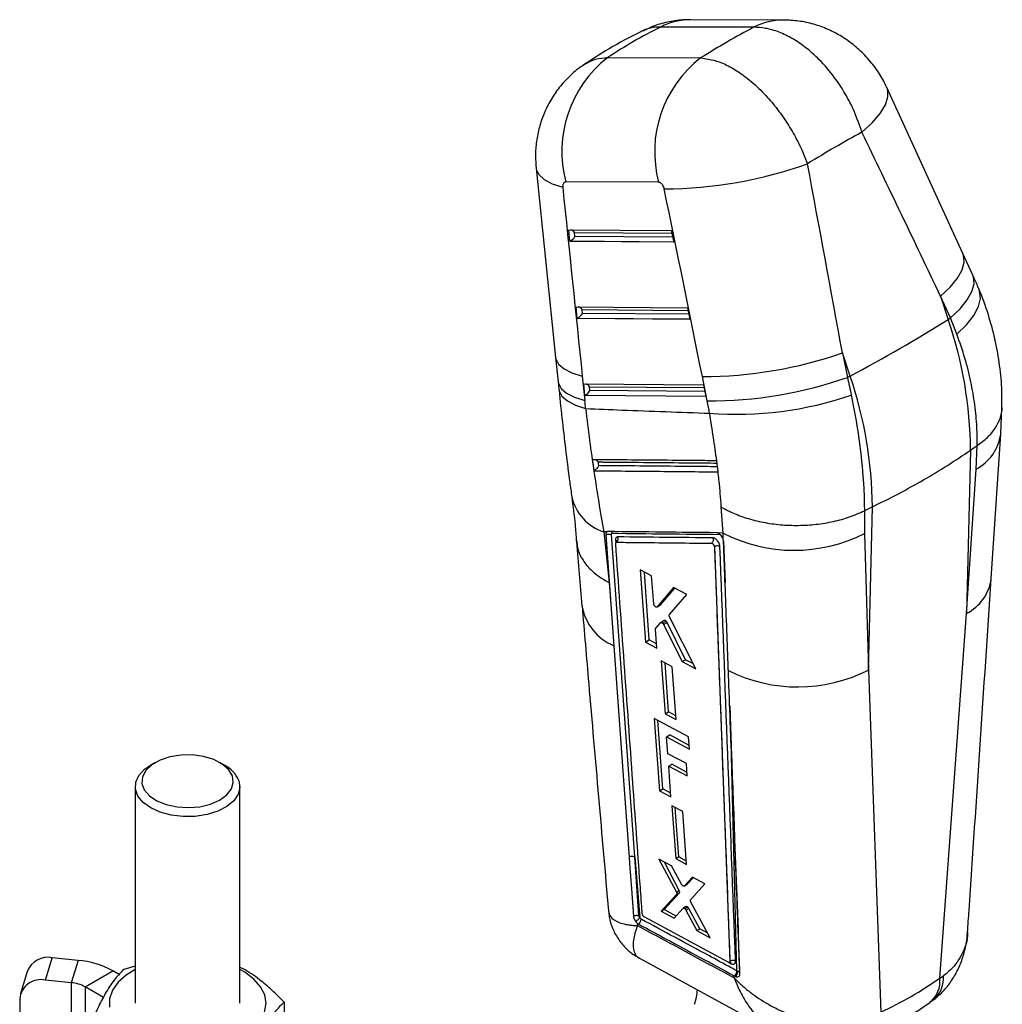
# Model space of a CAD drawing. Extents: x 53 to 379, y 16 to 291.
# Tile 17 of 17: x 282 to 357, y 216 to 291. Entities that reach past the tile are written whole.
import ezdxf

# ---------------------------------------------------------------- set-up
doc = ezdxf.new("R2010")
doc.units = 0
doc.layers.get('0').update_dxf_attribs({"linetype": 'CONTINUOUS'})

msp = doc.modelspace()

# ---------------------------------------------------------------- linework, layer by layer
at = {"color": 7, "linetype": 'CONTINUOUS'}
for p, q in [((340.168147, 291.062925), (333.06691, 291.087078)), ((337.858056, 290.503298), (330.756819, 290.527451)), ((326.706644, 288.189334), (333.807881, 288.165181)), ((353.868717, 273.192218), (348.050806, 285.889637)), ((321.226313, 279.723822), (322.718425, 265.251068)), ((330.592817, 278.648391), (323.49158, 278.672544)), ((323.721651, 275.02169), (331.561232, 274.963017)), ((323.807582, 274.134523), (323.721651, 275.02169)), ((331.561232, 274.963017), (331.747029, 274.075102)), ((331.747029, 274.075102), (323.807582, 274.134523)), ((324.199758, 274.511808), (324.170644, 274.812388)), ((354.624732, 271.535023), (353.868636, 273.192397)), ((352.159126, 269.929124), (352.741007, 268.162001)), ((352.915222, 268.271749), (352.159126, 269.929124)), ((324.29289, 269.124098), (332.796344, 269.060457)), ((324.37882, 268.236931), (324.29289, 269.124098)), ((324.770997, 268.614217), (324.741883, 268.914796)), ((332.796344, 269.060457), (332.982141, 268.172542)), ((332.982141, 268.172542), (324.37882, 268.236931)), ((352.741007, 268.162001), (352.915222, 268.271749)), ((353.403805, 267.030618), (352.915222, 268.271749)), ((322.718468, 265.250652), (322.913669, 263.389996)), ((345.234666, 263.828682), (344.652785, 265.595805)), ((344.652785, 265.595805), (345.030484, 263.719987)), ((324.756588, 263.829655), (324.951789, 261.969)), ((334.315717, 261.922609), (333.938018, 263.798427)), ((345.234666, 263.828682), (345.030484, 263.719987)), ((324.864128, 263.226506), (334.031457, 263.157896)), ((324.950059, 262.339339), (324.864128, 263.226506)), ((325.342235, 262.716625), (325.313121, 263.017205)), ((334.031457, 263.157896), (334.217253, 262.269982)), ((334.217253, 262.269982), (324.950059, 262.339339)), ((356.761152, 259.389641), (356.848784, 261.404408)), ((356.023961, 248.333439), (356.749829, 259.380407)), ((354.443384, 258.157288), (354.954653, 258.510081)), ((354.866407, 256.718102), (354.95596, 258.510972)), ((354.95596, 258.510972), (354.954653, 258.510081)), ((354.443384, 258.157288), (354.142233, 245.674243)), ((335.041439, 257.35066), (335.038703, 257.350683)), ((335.147709, 256.497697), (335.041439, 257.35066)), ((325.644981, 256.583393), (325.653775, 256.588325)), ((325.644982, 256.583393), (335.143207, 256.497735)), ((335.143207, 256.497735), (335.147709, 256.497697)), ((354.142233, 245.674243), (354.866407, 256.718102)), ((335.519078, 251.823155), (335.387455, 253.816263)), ((346.937043, 253.823969), (346.32775, 253.529876)), ((346.635892, 241.340924), (346.937043, 253.823969)), ((346.32775, 253.529876), (346.326192, 253.529112)), ((346.326192, 253.529112), (346.339835, 251.795816)), ((326.651994, 251.913405), (326.403463, 251.915972)), ((326.403463, 251.915972), (326.803364, 248.039484)), ((326.557744, 251.679194), (326.56218, 251.681755)), ((326.557744, 251.679194), (326.942506, 246.35235)), ((326.562233, 251.68248), (326.562176, 251.681757)), ((326.56218, 251.681755), (327.93897, 232.569717)), ((326.562194, 251.683069), (326.562233, 251.68248)), ((328.765989, 227.047869), (326.987198, 251.704317)), ((335.118422, 251.827169), (335.013252, 251.849449)), ((335.519078, 251.823155), (335.118422, 251.827169)), ((335.531173, 251.345802), (335.519078, 251.823155)), ((346.339835, 251.795816), (346.635892, 241.340924)), ((324.313921, 251.15879), (324.7342, 246.263545)), ((335.531173, 251.345802), (335.520978, 251.375354)), ((335.560266, 251.191164), (335.531173, 251.345802)), ((334.857109, 250.775746), (334.861522, 250.778294)), ((334.857109, 250.775746), (336.047217, 219.069431)), ((334.861522, 250.778294), (334.861624, 250.777992)), ((330.059762, 248.550504), (329.175318, 249.015964)), ((329.175318, 249.015964), (329.58551, 243.478186)), ((329.874523, 243.645029), (329.508242, 248.840755)), ((330.216742, 246.417109), (330.059762, 248.550504)), ((326.803364, 248.039484), (326.942506, 246.35235)), ((331.736848, 247.666904), (330.489773, 246.182371)), ((330.773143, 246.345957), (331.833198, 247.616083)), ((331.423119, 245.592273), (332.7491, 247.132974)), ((332.7491, 247.132974), (331.736848, 247.666904)), ((326.942506, 246.35235), (327.16967, 243.207189)), ((330.472788, 246.168128), (330.756468, 246.331893)), ((330.489773, 246.182371), (330.773143, 246.345957)), ((330.756456, 246.331912), (330.773143, 246.345957)), ((330.489773, 246.182371), (330.471347, 246.170538)), ((352.098306, 217.780883), (354.142233, 245.674243)), ((330.38057, 244.55554), (330.733896, 244.953929)), ((331.026244, 245.125758), (330.748558, 244.965453)), ((330.891991, 244.927302), (331.167847, 245.08655)), ((330.976054, 244.818989), (332.39624, 241.98829)), ((330.976055, 244.818988), (331.250644, 244.977507)), ((332.649675, 242.134595), (331.250644, 244.977507)), ((333.442508, 241.432918), (331.433438, 245.409415)), ((330.467258, 243.011136), (330.359635, 244.474563)), ((329.58551, 243.478186), (329.874523, 243.645029)), ((329.58551, 243.478186), (330.467258, 243.011136)), ((330.443411, 243.335402), (329.874523, 243.645029)), ((327.16967, 243.207189), (327.93897, 232.569717)), ((331.63705, 241.594478), (330.792818, 242.042478)), ((330.792818, 242.042478), (331.089322, 238.000426)), ((331.350089, 238.150963), (331.086747, 241.886501)), ((332.39624, 241.98829), (332.649675, 242.134595)), ((332.39624, 241.98829), (333.442508, 241.432918)), ((333.254239, 241.805555), (332.649675, 242.134595)), ((331.931688, 237.551323), (331.63705, 241.594478)), ((346.635892, 241.340924), (347.588273, 215.177296)), ((331.089322, 238.000426), (331.350089, 238.150963)), ((331.089322, 238.000426), (331.931688, 237.551323)), ((331.910206, 237.846108), (331.350089, 238.150963)), ((332.887058, 236.243866), (330.253865, 237.648586)), ((330.253865, 237.648586), (330.661756, 232.1133)), ((330.911165, 232.257281), (330.542768, 237.494466)), ((331.201711, 236.236708), (331.457808, 236.38455)), ((331.296245, 234.944772), (331.201711, 236.236708)), ((331.201711, 236.236708), (332.95517, 235.30002)), ((332.934901, 235.5809), (331.457808, 236.38455)), ((332.95517, 235.30002), (332.887058, 236.243866)), ((292.101189, 234.267502), (291.747578, 234.063301)), ((297.405351, 234.063301), (297.05174, 234.267502)), ((332.719478, 234.183415), (331.296245, 234.944772)), ((336.582809, 218.333783), (336.171833, 234.766445)), ((331.365261, 234.001448), (331.615288, 234.145786)), ((331.53777, 231.643121), (331.365261, 234.001448)), ((331.365261, 234.001448), (332.787739, 233.239655)), ((332.767544, 233.518872), (331.615288, 234.145786)), ((332.787739, 233.239655), (332.719478, 234.183415)), ((290.576465, 232.43075), (290.576465, 215.854971)), ((298.576465, 215.854971), (298.576465, 232.43075)), ((327.93897, 232.569717), (328.34047, 227.028621)), ((330.661756, 232.1133), (330.911165, 232.257281)), ((330.661756, 232.1133), (331.53777, 231.643121)), ((331.516954, 231.927686), (330.911165, 232.257281)), ((332.442347, 230.514136), (331.603356, 230.965165)), ((331.603356, 230.965165), (331.899495, 226.922951)), ((332.130531, 227.056325), (331.864878, 230.824575)), ((332.736571, 226.470792), (332.442347, 230.514136)), ((328.765989, 227.047869), (329.155055, 222.382303)), ((329.09279, 222.539597), (328.765989, 227.047869)), ((331.572615, 226.355705), (330.608153, 226.876938)), ((330.608153, 226.876938), (331.9511, 224.364085)), ((331.899495, 226.922951), (332.130531, 227.056325)), ((331.899495, 226.922951), (332.736571, 226.470792)), ((332.717198, 226.73702), (332.130531, 227.056325)), ((332.175525, 224.493643), (331.035471, 226.645998)), ((332.332678, 224.952884), (331.572615, 226.355705)), ((333.174196, 225.489764), (332.56463, 224.826736)), ((332.789505, 224.956554), (333.24473, 225.451612)), ((334.119788, 224.978287), (333.174196, 225.489764)), ((331.9511, 224.364085), (332.175525, 224.493643)), ((332.564626, 224.826741), (332.549553, 224.818671)), ((332.550978, 224.816142), (332.775945, 224.946013)), ((332.56463, 224.826736), (332.789505, 224.956554)), ((333.052539, 223.787402), (334.119788, 224.978287)), ((331.96446, 224.170875), (330.798499, 222.895646)), ((331.018374, 223.022577), (332.188365, 224.300133)), ((331.96446, 224.170875), (332.188365, 224.300133)), ((330.798499, 222.895646), (331.018374, 223.022577)), ((331.926261, 222.52844), (331.018374, 223.022577)), ((331.778543, 222.363359), (332.451271, 223.115159)), ((332.686723, 223.254205), (332.465789, 223.126662)), ((332.59026, 223.100699), (332.811193, 223.228241)), ((332.685055, 222.98784), (332.905699, 223.115214)), ((332.685055, 222.98784), (333.521705, 221.416301)), ((333.739066, 221.541781), (332.905699, 223.115214)), ((334.53801, 220.863972), (333.067181, 223.593215)), ((329.343036, 222.679525), (329.340893, 222.697628)), ((335.914728, 218.990466), (329.498217, 222.454751)), ((330.798499, 222.895646), (331.778543, 222.363359)), ((328.963358, 221.975216), (328.978342, 221.795824)), ((328.963358, 221.975216), (329.053527, 221.914188)), ((333.521705, 221.416301), (333.739066, 221.541781)), ((333.521705, 221.416301), (334.53801, 220.863972)), ((334.352725, 221.207784), (333.739066, 221.541781)), ((283.708091, 217.630833), (284.229035, 219.336385)), ((286.198062, 219.135955), (284.229035, 219.336385)), ((329.1217, 219.300466), (339.815018, 213.475266)), ((286.198062, 219.135955), (285.677118, 217.430403)), ((290.576465, 218.701572), (289.693065, 218.435532)), ((336.010289, 218.981889), (336.019091, 218.986969)), ((336.047217, 219.069431), (336.048187, 219.069991)), ((336.048187, 219.069991), (336.048225, 219.069882)), ((282.31627, 218.287539), (281.795326, 216.581987)), ((286.744035, 217.109776), (288.865355, 218.334389)), ((289.345135, 218.057418), (288.865355, 218.334389)), ((336.3777, 217.796173), (336.373703, 217.958064)), ((336.373703, 217.958064), (336.387246, 217.950759)), ((336.387246, 217.950759), (336.458923, 217.912683)), ((336.651872, 218.29705), (336.582809, 218.333783)), ((352.098306, 217.780883), (352.3766, 217.966697)), ((285.677118, 217.430403), (283.708091, 217.630833)), ((288.137623, 216.305275), (286.744035, 217.109776)), ((281.738475, 216.198241), (281.738475, 212.651752)), ((351.313461, 215.92747), (351.757776, 216.232272)), ((301.954186, 215.941481), (301.954186, 212.053492))]:
    msp.add_line(p, q, dxfattribs=at)
at = {"color": 8, "linetype": 'CONTINUOUS'}
for p, q in [((323.837799, 274.150506), (331.743632, 274.091338)), ((324.170644, 274.812388), (331.604393, 274.756753)), ((331.667343, 274.455919), (324.199758, 274.511808)), ((324.741883, 268.914796), (332.839505, 268.854192)), ((324.409037, 268.252915), (332.978744, 268.188777)), ((332.902455, 268.553359), (324.770997, 268.614217)), ((325.313121, 263.017205), (334.074617, 262.951632)), ((324.980275, 262.355323), (334.213856, 262.286217)), ((334.137567, 262.650799), (325.342235, 262.716625)), ((327.300766, 251.272168), (327.31578, 251.063465)), ((335.559612, 251.19464), (335.676799, 248.050069)), ((336.02908, 238.597036), (336.171833, 234.766445)), ((335.978688, 218.974282), (336.147436, 218.883105)), ((285.677118, 217.430403), (285.677118, 213.574054)), ((286.744035, 217.109776), (286.744035, 214.189972))]:
    msp.add_line(p, q, dxfattribs=at)
at = {"color": 8, "linetype": 'CONTINUOUS', "flags": 128}
for points in [[(346.143552, 282.473099), (346.925212, 283.19962), (347.527622, 283.905939), (347.933507, 284.571801), (348.131227, 285.178112), (348.115113, 285.707484), (348.050499, 285.890304)], [(321.226352, 279.723434), (321.237734, 279.647099), (321.43198, 279.23984), (321.843538, 278.868511), (322.461049, 278.543363), (323.267469, 278.27337)], [(352.159126, 269.929124), (352.884871, 270.635843), (353.436106, 271.32039), (353.797807, 271.964108), (353.96012, 272.549457), (353.91862, 273.060484), (353.868418, 273.192875)], [(352.915222, 268.271749), (353.640967, 268.978469), (354.192201, 269.663015), (354.553903, 270.306734), (354.716216, 270.892082), (354.674716, 271.40311), (354.624732, 271.535023)], [(353.403805, 267.030618), (354.136177, 267.751507), (354.688534, 268.460979), (355.045669, 269.139501), (355.197749, 269.768391), (355.140586, 270.330336), (355.097727, 270.448837)], [(322.718381, 265.251483), (322.739215, 265.135271), (322.947367, 264.746829), (323.361054, 264.393775), (323.969439, 264.085358), (324.756588, 263.829655)], [(322.913669, 263.389996), (322.934416, 263.274615), (323.142568, 262.886173), (323.556255, 262.533119), (324.16464, 262.224702), (324.951789, 261.969)], [(322.970497, 262.828288), (322.992996, 262.697892), (323.202863, 262.298351), (323.61792, 261.933117), (324.22732, 261.611738), (325.015132, 261.342614)], [(326.666378, 251.91422), (326.613834, 251.876915), (326.569375, 251.77578), (326.562193, 251.683118), (326.562194, 251.683069), (326.562194, 251.683069)]]:
    msp.add_lwpolyline(points, dxfattribs=at)
at = {"color": 7, "linetype": 'CONTINUOUS', "flags": 128}
for points in [[(298.00197, 233.253669), (297.715725, 233.732427), (297.232229, 234.155049), (296.581861, 234.494979), (295.805487, 234.73086), (294.951889, 234.84787), (294.074701, 234.838656), (293.229041, 234.703798), (292.468045, 234.451769), (291.839529, 234.098405), (291.382984, 233.665909), (291.127097, 233.181457), (291.087947, 232.675488), (291.267993, 232.179795), (291.655923, 231.725523), (292.227361, 231.341216), (292.946402, 231.051022), (293.767866, 230.873174), (294.640136, 230.818848), (295.508407, 230.891456), (296.31812, 231.086437), (297.018398, 231.39154), (297.56524, 231.787593), (297.924287, 232.249711), (298.072978, 232.748857), (298.00197, 233.253669)], [(298.491328, 232.904634), (298.57511, 232.370668), (298.443325, 231.839941), (298.103076, 231.341064), (297.572706, 230.900933), (296.880808, 230.543275), (296.064683, 230.287371), (295.168327, 230.147017), (294.240064, 230.12978), (293.329936, 230.236588), (292.487009, 230.461685), (291.756725, 230.792934), (291.178454, 231.212478), (290.78337, 231.6977), (290.592774, 232.22244), (290.616939, 232.758411), (290.854563, 233.276717), (291.292836, 233.749417), (291.747578, 234.063301)], [(328.34047, 227.028621), (328.374692, 226.556743), (328.515801, 224.611724), (328.667426, 222.523139)], [(290.576465, 218.436681), (289.880892, 218.011247), (289.258859, 217.459278), (288.829018, 216.849325), (288.606905, 216.203433), (288.600547, 215.544947)], [(300.461616, 215.18051), (300.576371, 215.835665), (300.474274, 216.491519), (300.159015, 217.124365), (299.641988, 217.711333), (298.941879, 218.231207), (298.576465, 218.436681)]]:
    msp.add_lwpolyline(points, dxfattribs=at)
at = {"color": 8, "linetype": 'CONTINUOUS'}
for centre, radius, start, end in [((333.062331, 286.058244), 5.028837, 89.94783253, 117.28767643), ((340.163621, 286.033933), 5.029001, 89.97788634, 117.28738086), ((353.275404, 259.841678), 3.505427, 296.99216345, 352.57440971), ((327.542725, 255.422447), 3.686907, 193.05314694, 252.00089239), ((327.239731, 251.127241), 0.157255, 10.49595431, 67.161928), ((352.545409, 248.802921), 3.512616, 297.03899301, 352.32311918), ((328.724161, 246.943053), 4.046371, 189.65096288, 247.40784078), ((335.994493, 218.884362), 0.152947, 359.52915676, 57.42014152), ((349.982209, 217.555827), 2.128031, 309.24177062, 6.07083345), ((350.210019, 217.777464), 2.174829, 310.92499365, 4.99164006)]:
    msp.add_arc(centre, radius, start, end, dxfattribs=at)
at = {"color": 7, "linetype": 'CONTINUOUS'}
for centre, radius, start, end in [((332.287032, 281.002639), 9.098864, 127.82893888, 194.83796682), ((339.388269, 280.978486), 9.098864, 127.82893888, 194.83796682), ((330.852419, 311.227234), 33.086018, 270.29829786, 289.6450763), ((289.391651, 369.230148), 119.280808, 297.91520228, 302.07942119), ((322.907021, 257.938332), 31.537123, 0.39779639, 18.91583411), ((333.998691, 296.27257), 32.4742, 269.89295258, 289.15220367), ((334.37639, 294.396752), 32.4742, 269.89295258, 289.15220367), ((315.40068, 253.605014), 31.537123, 0.39779639, 18.91583411), ((336.542583, 288.043924), 27.136393, 265.65618758, 288.89437792), ((340.956083, 262.348518), 11.846699, 242.68082866, 297.02965669), ((327.164267, 251.388901), 0.350173, 309.1586982, 23.46694355), ((341.243682, 251.962382), 11.911814, 243.49566258, 296.91560183), ((296.278419, 231.918811), 2.422563, 24.01236681, 62.27801858), ((328.571342, 226.637831), 0.453893, 64.60613044, 120.57386894), ((327.395783, 224.319438), 2.616778, 303.057054, 312.24516698), ((328.789263, 222.290429), 0.459772, 305.08369317, 0.83292329), ((283.894767, 217.677423), 1.692304, 78.60787212, 158.86759902), ((285.625827, 212.393162), 6.767031, 61.39802066, 85.1491505), ((283.358783, 216.040812), 1.627938, 77.60967895, 174.45054967), ((336.125312, 218.325934), 0.457565, 304.92142678, 0.98285312), ((336.189517, 218.288535), 0.462433, 305.63247584, 1.05477501), ((285.448224, 214.733286), 2.706812, 61.39802066, 85.1491505), ((329.83878, 217.092139), 3.730451, 339.34296611, 357.06515115)]:
    msp.add_arc(centre, radius, start, end, dxfattribs=at)
for centre, major_axis, ratio, start_param, end_param in [((375.130722, 233.732309), (54.345967, -49.349209), 0.65929122, 2.886420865, 2.980508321), ((321.168149, 233.915848), (38.607278, 58.69701), 0.41009032, 0.637678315, 0.731765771), ((321.168149, 233.915848), (46.134399, 51.623753), 0.307059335, 0.702347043, 0.799170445), ((299.924714, 298.430335), (-159.490031, 323.266397), 0.095845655, 4.576954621, 4.615809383), ((299.924714, 298.430335), (-72.450294, 373.277122), 0.09959582, 4.605000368, 4.64385513), ((355.551366, 295.952387), (-36.139812, 369.875975), 0.091152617, 1.609703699, 1.648843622), ((293.887154, 296.162121), (-78.035818, 369.970623), 0.08646172, 4.606580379, 4.645435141), ((323.944236, 274.72733), (0.280488, -0.256553), 0.59229155, 1.278160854, 2.280588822), ((324.001912, 274.131871), (0.295694, 0.099979), 0.256266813, 2.070249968, 2.198210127), ((323.97335, 274.42675), (0.264871, 0.289581), 0.334383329, 3.860505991, 5.293919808), ((324.515474, 268.829738), (0.280488, -0.256553), 0.59229155, 1.278160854, 2.280588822), ((324.57315, 268.234279), (0.295694, 0.099979), 0.256266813, 2.070249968, 2.198210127), ((324.544588, 268.529159), (0.264871, 0.289581), 0.334383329, 3.860505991, 5.293919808), ((325.086713, 262.932147), (0.280488, -0.256553), 0.59229155, 1.278160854, 2.280588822), ((325.144389, 262.336687), (0.295694, 0.099979), 0.256266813, 2.070249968, 2.198210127), ((325.115827, 262.631567), (0.264871, 0.289581), 0.334383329, 3.860505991, 5.293919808), ((286.104177, 272.285679), (-20.611489, 55.529114), 0.602349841, 4.298897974, 4.310103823), ((323.236642, 262.536304), (-6.075983, 16.369219), 0.602349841, 4.399834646, 4.455828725), ((331.135283, 244.952405), (-0.111738, 0.173065), 0.547784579, 4.509617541, 5.191875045), ((332.06559, 224.460788), (-0.110473, 0.171105), 0.547784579, 3.285529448, 4.554476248), ((332.796871, 223.077876), (-0.1128, 0.174709), 0.547784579, 5.3190022, 6.417425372), ((332.795279, 223.080661), (-0.111676, 0.172969), 0.547784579, 4.561910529, 5.307092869), ((307.892565, 285.634568), (-42.919405, 68.703187), 0.613579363, 3.067822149, 3.172601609)]:
    msp.add_ellipse(centre, major_axis=major_axis, ratio=ratio, start_param=start_param, end_param=end_param, dxfattribs=at)
for points, knots in [([(333.058754, 291.066578), (332.845926, 291.070483), (332.242263, 291.08156), (331.255158, 290.912728), (330.233651, 290.638905), (329.64077, 290.342046), (329.400512, 290.221747)], [0, 0, 0, 0, 0.168099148, 0.4767937, 0.78797699, 1, 1, 1, 1]), ([(348.035702, 285.884154), (347.984093, 286.006381), (347.777685, 286.495229), (347.263922, 287.301935), (346.500789, 288.263252), (345.602354, 289.107682), (344.620625, 289.809452), (343.567168, 290.363866), (342.458408, 290.762296), (341.31897, 291.014168), (340.547447, 291.0453), (340.166234, 291.060683)], [0, 0, 0, 0, 0.040003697, 0.159994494, 0.286589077, 0.409473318, 0.530386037, 0.649662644, 0.767429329, 0.88508564, 1, 1, 1, 1]), ([(329.474304, 290.285229), (329.069586, 290.082958), (327.871509, 289.48418), (326.308709, 288.584168), (325.189114, 287.8429), (324.79869, 287.584406)], [0, 0, 0, 0, 0.249384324, 0.738245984, 1, 1, 1, 1]), ([(346.143552, 282.473099), (345.958692, 283.017546), (345.617831, 284.021442), (344.882451, 285.428231), (343.995182, 286.783978), (342.974462, 287.974838), (341.878578, 288.950632), (340.847395, 289.658383), (339.803018, 290.161472), (338.790422, 290.46541), (338.161812, 290.490954), (337.858056, 290.503298)], [0, 0, 0, 0, 0.1282930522, 0.2365569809, 0.3448208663, 0.4835259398, 0.587989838, 0.692453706, 0.7972377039, 0.9020217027, 1, 1, 1, 1]), ([(333.807881, 288.165181), (334.338644, 288.08432), (335.170301, 287.957618), (336.407863, 287.305838), (337.457896, 286.576314), (338.496414, 285.634793), (339.479722, 284.520473), (340.334172, 283.350452), (341.080579, 282.098937), (341.621528, 280.990855), (341.881768, 280.312043), (341.975694, 280.067046)], [0, 0, 0, 0, 0.1838298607, 0.288044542, 0.3922592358, 0.5161064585, 0.6224992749, 0.7288921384, 0.8345973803, 0.9403026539, 1, 1, 1, 1]), ([(324.88293, 287.624503), (324.817393, 287.585582), (324.409734, 287.34348), (323.76674, 286.764764), (322.97478, 285.908797), (322.327016, 284.954306), (321.819407, 283.936019), (321.455255, 282.871422), (321.238714, 281.780048), (321.15304, 280.723848), (321.210867, 280.041765), (321.237428, 279.728481)], [0, 0, 0, 0, 0.024999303, 0.155504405, 0.281258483, 0.407545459, 0.532459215, 0.653735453, 0.775665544, 0.896962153, 1, 1, 1, 1]), ([(323.49158, 278.672544), (323.486655, 278.672448), (323.446429, 278.671667), (323.376405, 278.646214), (323.311675, 278.569496), (323.271069, 278.461057), (323.260446, 278.361249), (323.266151, 278.289855), (323.267469, 278.27337)], [0, 0, 0, 0, 0.03351093, 0.273759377, 0.513952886, 0.673693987, 0.924655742, 1, 1, 1, 1]), ([(331.024673, 278.141665), (331.021163, 278.157335), (331.005301, 278.22815), (330.957353, 278.353375), (330.878688, 278.476276), (330.78825, 278.571005), (330.693964, 278.635131), (330.625126, 278.644155), (330.592817, 278.648391)], [0, 0, 0, 0, 0.0604635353, 0.2732452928, 0.4861394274, 0.6099247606, 0.8169200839, 1, 1, 1, 1]), ([(355.09839, 270.447241), (355.060413, 270.538248), (354.908798, 270.901572), (354.74643, 271.263644), (354.624732, 271.535023)], [0, 0, 0, 0, 0.250485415, 1, 1, 1, 1]), ([(356.829782, 261.447215), (356.840802, 261.775808), (356.873415, 262.748263), (356.72785, 264.380353), (356.413576, 266.329653), (355.899095, 268.273103), (355.446259, 269.6551), (355.12571, 270.366288), (355.089148, 270.447406)], [0, 0, 0, 0, 0.109149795, 0.32302378, 0.535133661, 0.75255125, 0.971776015, 1, 1, 1, 1]), ([(354.954653, 258.510081), (354.953, 258.976581), (354.94937, 260.000782), (354.792533, 261.633821), (354.488055, 263.401903), (354.041053, 265.208247), (353.616715, 266.421748), (353.403805, 267.030618)], [0, 0, 0, 0, 0.17052179, 0.3743803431, 0.5795913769, 0.7890612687, 1, 1, 1, 1]), ([(345.030484, 263.719987), (345.083601, 263.494743), (345.189876, 263.044081), (345.283289, 262.594564), (345.330014, 262.369718)], [0, 0, 0, 0, 0.499805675, 1, 1, 1, 1]), ([(322.913669, 263.389996), (322.918599, 263.342786), (322.938319, 263.153967), (322.956927, 262.965536), (322.970883, 262.824219)], [0, 0, 0, 0, 0.250027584, 1, 1, 1, 1]), ([(322.971071, 262.828651), (322.973232, 262.804772), (323.050882, 261.946777), (323.230125, 260.310685), (323.504099, 257.952607), (323.748398, 256.044759), (323.901305, 254.959287), (323.953388, 254.589558)], [0, 0, 0, 0, 0.00812713, 0.292022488, 0.574585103, 0.855096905, 1, 1, 1, 1]), ([(345.330014, 262.369718), (345.527254, 261.316361), (345.925411, 259.190006), (346.194695, 256.699507), (346.310635, 254.822327), (346.322038, 253.96126), (346.32775, 253.529876)], [0, 0, 0, 0, 0.338287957, 0.682883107, 0.841128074, 1, 1, 1, 1]), ([(325.015132, 261.342614), (325.936851, 261.305594), (329.095855, 261.178712), (332.251988, 261.065594), (334.48724, 260.985481)], [0, 0, 0, 0, 0.291775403, 1, 1, 1, 1]), ([(325.015132, 261.342614), (325.112875, 260.527163), (325.308732, 258.893158), (325.645498, 256.507207), (326.008489, 254.166292), (326.27164, 252.667016), (326.403463, 251.915972)], [0, 0, 0, 0, 0.247629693, 0.496201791, 0.747628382, 1, 1, 1, 1]), ([(354.95596, 258.510972), (355.228124, 258.713758), (355.780345, 259.125212), (356.36559, 259.834365), (356.727063, 260.59501), (356.88017, 261.140582), (356.847876, 261.427831), (356.845681, 261.447358)], [0, 0, 0, 0, 0.241951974, 0.490920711, 0.732872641, 0.98184091, 1, 1, 1, 1]), ([(335.038703, 257.350683), (334.999668, 257.645318), (334.921524, 258.235138), (334.788225, 259.138751), (334.64474, 260.054899), (334.539772, 260.675097), (334.48724, 260.985481)], [0, 0, 0, 0, 0.248842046, 0.498147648, 0.748843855, 1, 1, 1, 1]), ([(346.937043, 253.823969), (347.605318, 254.154931), (348.943132, 254.817479), (350.855019, 255.87928), (352.702596, 256.986662), (353.86275, 257.76683), (354.443384, 258.157288)], [0, 0, 0, 0, 0.248810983, 0.498092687, 0.748805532, 1, 1, 1, 1]), ([(335.038703, 257.350683), (334.93159, 257.35161), (334.310599, 257.356988), (331.634215, 257.380233), (328.569878, 257.407132), (326.01993, 257.429877), (325.524582, 257.434295)], [0, 0, 0, 0, 0.033767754, 0.195768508, 0.843771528, 1, 1, 1, 1]), ([(325.524582, 257.434295), (325.548494, 257.258885), (325.587255, 256.974542), (325.628992, 256.691737), (325.644982, 256.583393)], [0, 0, 0, 0, 0.61689656, 1, 1, 1, 1]), ([(326.020853, 256.976169), (326.02047, 256.975489), (326.004842, 256.947756), (325.960912, 256.87934), (325.878556, 256.776837), (325.787524, 256.686491), (325.71423, 256.625487), (325.673979, 256.600745), (325.653775, 256.588325)], [0, 0, 0, 0, 0.005771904, 0.235421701, 0.548320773, 0.748197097, 0.873604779, 1, 1, 1, 1]), ([(325.981039, 257.259021), (325.980312, 257.25989), (325.949863, 257.296303), (325.880772, 257.359277), (325.790907, 257.416496), (325.739781, 257.430203), (325.731391, 257.432452)], [0, 0, 0, 0, 0.01144612, 0.47913621, 0.914522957, 1, 1, 1, 1]), ([(326.020853, 256.976169), (326.016587, 257.006035), (326.003131, 257.100224), (325.990004, 257.194582), (325.981039, 257.259021)], [0, 0, 0, 0, 0.317086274, 1, 1, 1, 1]), ([(325.653775, 256.588325), (327.236474, 256.573987), (330.403745, 256.545294), (333.57227, 256.517324), (335.157469, 256.503331)], [0, 0, 0, 0, 0.499704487, 1, 1, 1, 1]), ([(335.387455, 253.816263), (335.363718, 254.156639), (335.31617, 254.838457), (335.228723, 255.739792), (335.165561, 256.299614), (335.143207, 256.497735)], [0, 0, 0, 0, 0.391757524, 0.784741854, 1, 1, 1, 1]), ([(323.947164, 254.581892), (324.044008, 253.870528), (324.200812, 252.71873), (324.270685, 251.628897), (324.297403, 251.212157)], [0, 0, 0, 0, 0.617611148, 1, 1, 1, 1]), ([(335.387455, 253.816263), (335.420223, 253.797108), (335.562092, 253.714175), (335.823615, 253.573446), (336.411385, 253.290196), (337.314008, 252.946518), (338.574246, 252.628378), (339.91852, 252.438416), (341.283993, 252.385783), (342.657672, 252.470375), (343.972295, 252.690933), (345.227927, 253.035599), (345.956632, 253.363048), (346.326192, 253.529112)], [0, 0, 0, 0, 0.011481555, 0.049709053, 0.088059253, 0.200426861, 0.316052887, 0.42841652, 0.544038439, 0.656399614, 0.772019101, 0.88438029, 1, 1, 1, 1]), ([(326.651994, 251.913405), (326.62988, 251.895841), (326.58268, 251.858352), (326.55597, 251.769564), (326.557289, 251.702187), (326.55774, 251.679196)], [0, 0, 0, 0, 0.36737786, 0.784133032, 1, 1, 1, 1]), ([(326.562233, 251.68248), (326.58876, 251.696801), (326.641815, 251.725443), (326.743197, 251.74639), (326.84668, 251.747643), (326.918494, 251.732613), (326.963239, 251.716151), (326.978258, 251.708732), (326.987198, 251.704317)], [0, 0, 0, 0, 0.217853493, 0.435706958, 0.6535612, 0.871417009, 0.92346682, 1, 1, 1, 1]), ([(326.742211, 251.935499), (326.710885, 251.931942), (326.678673, 251.928284), (326.652708, 251.913803), (326.651994, 251.913405)], [0, 0, 0, 0, 0.972485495, 1, 1, 1, 1]), ([(335.013253, 251.849448), (333.63429, 251.863502), (330.876365, 251.89161), (328.120262, 251.920869), (326.742211, 251.935499)], [0, 0, 0, 0, 0.499999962, 1, 1, 1, 1]), ([(326.987198, 251.704317), (326.987196, 251.716893), (326.987193, 251.747309), (327.003278, 251.783608), (327.030644, 251.804329), (327.053209, 251.806358), (327.061721, 251.807124)], [0, 0, 0, 0, 0.212941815, 0.514984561, 0.817017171, 1, 1, 1, 1]), ([(335.520978, 251.375354), (335.505231, 251.412821), (335.468136, 251.501083), (335.377358, 251.633059), (335.259508, 251.750535), (335.16953, 251.806504), (335.123742, 251.825018), (335.118422, 251.827169)], [0, 0, 0, 0, 0.190714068, 0.449267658, 0.707735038, 0.966041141, 1, 1, 1, 1]), ([(327.485477, 251.528346), (327.469699, 251.527436), (327.419005, 251.52451), (327.351121, 251.483775), (327.301884, 251.394894), (327.301126, 251.311677), (327.300766, 251.272168)], [0, 0, 0, 0, 0.13463596, 0.432558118, 0.730591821, 1, 1, 1, 1]), ([(327.311387, 251.014685), (327.31165, 251.031648), (327.31219, 251.066501), (327.333837, 251.101949), (327.361222, 251.116296), (327.380335, 251.11715), (327.385391, 251.117376)], [0, 0, 0, 0, 0.289460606, 0.594776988, 0.892810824, 1, 1, 1, 1]), ([(329.340893, 222.697628), (329.333348, 222.803093), (329.279396, 223.557278), (329.039772, 226.906372), (328.371648, 236.239446), (327.748401, 244.924684), (327.311387, 251.014685)], [0, 0, 0, 0, 0.011174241, 0.079907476, 0.354840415, 1, 1, 1, 1]), ([(327.394254, 251.168796), (327.393841, 251.166718), (327.392844, 251.161696), (327.373695, 251.12445), (327.35006, 251.113134), (327.342716, 251.109618)], [0, 0, 0, 0, 0.327227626, 0.790954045, 1, 1, 1, 1]), ([(327.385391, 251.117377), (327.498731, 251.116137), (328.123961, 251.109294), (330.540688, 251.08303), (332.845362, 251.058814), (334.637798, 251.039981)], [0, 0, 0, 0, 0.046903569, 0.258739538, 1, 1, 1, 1]), ([(334.740646, 251.450383), (333.531175, 251.46313), (331.112052, 251.488628), (328.694396, 251.515107), (327.485477, 251.528347)], [0, 0, 0, 0, 0.499962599, 1, 1, 1, 1]), ([(334.740646, 251.450383), (334.744479, 251.439815), (334.753801, 251.414112), (334.76661, 251.353632), (334.768294, 251.267007), (334.743006, 251.168124), (334.697467, 251.088279), (334.656338, 251.054988), (334.637798, 251.039981)], [0, 0, 0, 0, 0.073718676, 0.17930964, 0.394110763, 0.608909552, 0.823707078, 1, 1, 1, 1]), ([(334.637798, 251.039981), (334.652175, 251.037864), (334.682724, 251.033365), (334.73395, 251.001717), (334.782273, 250.954137), (334.822098, 250.896935), (334.837715, 250.856863), (334.845334, 250.837314)], [0, 0, 0, 0, 0.189476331, 0.402606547, 0.60483003, 0.807220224, 1, 1, 1, 1]), ([(335.287135, 250.79138), (335.287107, 250.792049), (335.285193, 250.837783), (335.266819, 250.937397), (335.202472, 251.086996), (335.123995, 251.204273), (335.033338, 251.306502), (334.929086, 251.391682), (334.821002, 251.442435), (334.762162, 251.448255), (334.740646, 251.450383)], [0, 0, 0, 0, 0.002465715, 0.168513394, 0.334546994, 0.484597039, 0.572485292, 0.738423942, 0.904351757, 1, 1, 1, 1]), ([(334.845334, 250.837314), (334.845765, 250.836254), (334.854085, 250.815824), (334.857902, 250.79656), (334.86152, 250.778294)], [0, 0, 0, 0, 0.051861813, 1, 1, 1, 1]), ([(334.845334, 250.837314), (334.845749, 250.836015), (334.852554, 250.814706), (334.854902, 250.794614), (334.857107, 250.775747)], [0, 0, 0, 0, 0.060955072, 1, 1, 1, 1]), ([(335.287135, 250.79138), (335.255642, 250.805353), (335.192657, 250.833299), (335.07329, 250.842324), (334.954406, 250.825833), (334.892552, 250.793939), (334.861624, 250.777992)], [0, 0, 0, 0, 0.24999997, 0.49999996, 0.74999997, 1, 1, 1, 1]), ([(336.477337, 219.080512), (336.278302, 224.360146), (335.879907, 234.928004), (335.484833, 245.500723), (335.287135, 250.79138)], [0, 0, 0, 0, 0.499593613, 1, 1, 1, 1]), ([(335.92785, 241.302493), (335.923223, 241.42641), (335.894716, 242.189858), (335.789093, 245.021945), (335.671204, 248.194261), (335.577441, 250.727293), (335.560271, 251.191161)], [0, 0, 0, 0, 0.037599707, 0.231650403, 0.859293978, 1, 1, 1, 1]), ([(334.861624, 250.777992), (335.058734, 245.487817), (335.452636, 234.916021), (335.849777, 224.349152), (336.048187, 219.069991)], [0, 0, 0, 0, 0.500404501, 1, 1, 1, 1]), ([(354.218014, 221.300994), (354.2557, 221.851647), (354.872244, 230.860302), (355.465688, 239.873564), (356.022858, 248.335891)], [0, 0, 0, 0, 0.061124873, 1, 1, 1, 1]), ([(330.338795, 246.200636), (330.322754, 246.215135), (330.290671, 246.244133), (330.251768, 246.302456), (330.224851, 246.362771), (330.219366, 246.399525), (330.216742, 246.417109)], [0, 0, 0, 0, 0.25503237, 0.510044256, 0.765582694, 1, 1, 1, 1]), ([(324.735764, 246.263726), (324.905957, 244.278878), (325.572783, 236.502098), (326.253308, 228.714459), (326.760144, 222.91444)], [0, 0, 0, 0, 0.255227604, 1, 1, 1, 1]), ([(330.457913, 246.161911), (330.444247, 246.160356), (330.416941, 246.157248), (330.373917, 246.174958), (330.348199, 246.193761), (330.338795, 246.200636)], [0, 0, 0, 0, 0.3886191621, 0.7764504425, 1, 1, 1, 1]), ([(331.433438, 245.409415), (331.424547, 245.430209), (331.406764, 245.471798), (331.400301, 245.530262), (331.407853, 245.570237), (331.419347, 245.586828), (331.423119, 245.592272)], [0, 0, 0, 0, 0.286681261, 0.573363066, 0.859984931, 1, 1, 1, 1]), ([(330.750021, 244.962889), (330.75571, 244.966763), (330.772193, 244.977986), (330.811975, 244.973847), (330.855632, 244.955522), (330.882182, 244.934916), (330.891991, 244.927302)], [0, 0, 0, 0, 0.16946186, 0.491017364, 0.811946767, 1, 1, 1, 1]), ([(330.891991, 244.927302), (330.908122, 244.911877), (330.940734, 244.88069), (330.964197, 244.839703), (330.976055, 244.818988)], [0, 0, 0, 0, 0.494613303, 1, 1, 1, 1]), ([(331.167847, 245.08655), (331.151152, 245.099124), (331.117763, 245.124273), (331.06957, 245.137096), (331.039167, 245.134849), (331.027791, 245.126121), (331.026592, 245.1252)], [0, 0, 0, 0, 0.320650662, 0.641295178, 0.962173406, 1, 1, 1, 1]), ([(330.359635, 244.474563), (330.35972, 244.49223), (330.359879, 244.52522), (330.374008, 244.545923), (330.38057, 244.55554)], [0, 0, 0, 0, 0.535505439, 1, 1, 1, 1]), ([(336.182578, 234.504394), (336.176637, 234.662423), (336.146659, 235.459827), (336.070161, 237.497452), (335.991235, 239.605498), (335.936377, 241.074199), (335.92785, 241.302493)], [0, 0, 0, 0, 0.069746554, 0.351936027, 0.899265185, 1, 1, 1, 1]), ([(336.171833, 234.766445), (336.250675, 232.635247), (336.452786, 227.171932), (336.657461, 221.711182), (336.782295, 218.380629)], [0, 0, 0, 0, 0.3900924, 1, 1, 1, 1]), ([(336.804464, 218.118555), (336.79947, 218.248862), (336.76999, 219.018128), (336.642765, 222.343409), (336.439895, 227.674506), (336.263063, 232.368105), (336.182578, 234.504394)], [0, 0, 0, 0, 0.023865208, 0.140887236, 0.608975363, 1, 1, 1, 1]), ([(332.434728, 224.836351), (332.418337, 224.849309), (332.385557, 224.875225), (332.351922, 224.91936), (332.336593, 224.946064), (332.332678, 224.952884)], [0, 0, 0, 0, 0.426814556, 0.853610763, 1, 1, 1, 1]), ([(332.530953, 224.808712), (332.516764, 224.807876), (332.487461, 224.80615), (332.452672, 224.826074), (332.434728, 224.836351)], [0, 0, 0, 0, 0.48418564, 1, 1, 1, 1]), ([(331.9511, 224.364085), (331.96058, 224.343638), (331.979541, 224.302744), (331.988792, 224.243926), (331.983548, 224.198129), (331.970207, 224.17908), (331.96446, 224.170875)], [0, 0, 0, 0, 0.266152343, 0.532298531, 0.798558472, 1, 1, 1, 1]), ([(333.06718, 223.593215), (333.057596, 223.613613), (333.038426, 223.65441), (333.028735, 223.713345), (333.033556, 223.759615), (333.046791, 223.778987), (333.052539, 223.787402)], [0, 0, 0, 0, 0.265351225, 0.530696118, 0.796160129, 1, 1, 1, 1]), ([(332.467248, 223.124111), (332.472748, 223.127888), (332.488806, 223.138915), (332.527757, 223.134647), (332.565125, 223.118403), (332.585965, 223.103724), (332.59026, 223.100699)], [0, 0, 0, 0, 0.187438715, 0.547243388, 0.906692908, 1, 1, 1, 1]), ([(332.59026, 223.100699), (332.606464, 223.086855), (332.63887, 223.059167), (332.669286, 223.016306), (332.682709, 222.992076), (332.685056, 222.98784)], [0, 0, 0, 0, 0.452120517, 0.904220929, 1, 1, 1, 1]), ([(326.774309, 222.918205), (326.785664, 222.757413), (326.817507, 222.306458), (327.049798, 221.590459), (327.458098, 220.79131), (328.025068, 220.099238), (328.598127, 219.597362), (328.991525, 219.389331), (329.131159, 219.315491)], [0, 0, 0, 0, 0.107355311, 0.3010863, 0.496810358, 0.703560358, 0.894780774, 1, 1, 1, 1]), ([(328.667426, 222.523139), (328.692297, 222.536145), (328.744034, 222.563199), (328.842892, 222.583949), (328.944688, 222.58526), (329.031463, 222.568877), (329.074476, 222.54834), (329.09279, 222.539597)], [0, 0, 0, 0, 0.20139022, 0.418920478, 0.636450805, 0.845218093, 1, 1, 1, 1]), ([(328.667426, 222.523139), (328.675889, 222.46959), (328.691973, 222.367813), (328.755922, 222.226836), (328.80535, 222.152897), (328.823167, 222.126244)], [0, 0, 0, 0, 0.415237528, 0.789202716, 1, 1, 1, 1]), ([(329.155055, 222.382303), (329.14279, 222.401368), (329.118129, 222.439704), (329.098455, 222.4954), (329.094419, 222.526882), (329.09279, 222.539597)], [0, 0, 0, 0, 0.370973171, 0.745939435, 1, 1, 1, 1]), ([(329.248986, 222.297109), (329.232236, 222.307699), (329.198886, 222.328785), (329.169621, 222.364518), (329.155055, 222.382303)], [0, 0, 0, 0, 0.502267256, 1, 1, 1, 1]), ([(336.582809, 218.333783), (336.438845, 218.411628), (335.719023, 218.800853), (333.27493, 220.122238), (330.973893, 221.365292), (329.248986, 222.297112)], [0, 0, 0, 0, 0.058907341, 0.294536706, 1, 1, 1, 1]), ([(329.498217, 222.454751), (329.481699, 222.465524), (329.448663, 222.487071), (329.402975, 222.539207), (329.366994, 222.598826), (329.349057, 222.647388), (329.344229, 222.673156), (329.343036, 222.679525)], [0, 0, 0, 0, 0.231275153, 0.462558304, 0.693618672, 0.924270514, 1, 1, 1, 1]), ([(328.823167, 222.126244), (328.854331, 222.086571), (328.898468, 222.030381), (328.948617, 221.987748), (328.963358, 221.975216)], [0, 0, 0, 0, 0.706049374, 1, 1, 1, 1]), ([(328.978342, 221.795824), (330.198651, 221.136801), (332.66559, 219.80454), (335.131559, 218.470374), (336.3777, 217.796173)], [0, 0, 0, 0, 0.494665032, 1, 1, 1, 1]), ([(329.053527, 221.914191), (329.182878, 221.844326), (329.888326, 221.463297), (332.328876, 220.144884), (334.639201, 218.895816), (336.373703, 217.958064)], [0, 0, 0, 0, 0.052995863, 0.289025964, 1, 1, 1, 1]), ([(351.61864, 216.152114), (351.757322, 216.253592), (352.174142, 216.558589), (352.739407, 217.206993), (353.313176, 218.05746), (353.750513, 218.993522), (354.045903, 220.002641), (354.195192, 220.779264), (354.204879, 221.221252), (354.206648, 221.301967)], [0, 0, 0, 0, 0.086307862, 0.259403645, 0.428974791, 0.603390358, 0.777793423, 0.959421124, 1, 1, 1, 1]), ([(289.693065, 218.435532), (289.476578, 218.217767), (289.038909, 217.777514), (288.39044, 216.816356), (287.770542, 215.652108), (287.390504, 214.785972), (287.198744, 214.348935)], [0, 0, 0, 0, 0.264602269, 0.534942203, 0.765340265, 1, 1, 1, 1]), ([(301.954186, 215.941481), (301.647325, 216.251135), (301.030638, 216.873434), (299.985327, 217.74683), (299.154525, 218.340552), (298.660667, 218.560263), (298.576465, 218.597723)], [0, 0, 0, 0, 0.278444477, 0.559579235, 0.924908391, 1, 1, 1, 1]), ([(336.047217, 219.069431), (336.046263, 219.052364), (336.044355, 219.01823), (336.021095, 218.984906), (335.985611, 218.970215), (335.947611, 218.974758), (335.923101, 218.986467), (335.914728, 218.990466)], [0, 0, 0, 0, 0.2210827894, 0.4421586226, 0.6634247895, 0.8850227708, 1, 1, 1, 1]), ([(336.019131, 218.983971), (336.045514, 218.993916), (336.085121, 219.008847), (336.091814, 219.006035), (336.094049, 219.005096)], [0, 0, 0, 0, 0.666114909, 1, 1, 1, 1]), ([(336.477337, 219.080512), (336.445879, 219.095014), (336.382961, 219.124018), (336.262466, 219.13409), (336.142111, 219.118036), (336.07952, 219.085933), (336.048225, 219.069882)], [0, 0, 0, 0, 0.250000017, 0.500000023, 0.750000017, 1, 1, 1, 1]), ([(336.147435, 218.883108), (336.183802, 218.867203), (336.260341, 218.833728), (336.361823, 218.841126), (336.438477, 218.896869), (336.475413, 218.984071), (336.476808, 219.053976), (336.477337, 219.080512)], [0, 0, 0, 0, 0.20036817, 0.421708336, 0.64307493, 0.86450938, 1, 1, 1, 1]), ([(336.3777, 217.796173), (336.381788, 217.79191), (336.386566, 217.78693), (336.394388, 217.778799), (336.40343, 217.769413), (336.420735, 217.75151), (336.450099, 217.721306), (336.499692, 217.670782), (336.583817, 217.586447), (336.727637, 217.4461), (336.97708, 217.213427), (337.422323, 216.828544), (338.271699, 216.1848), (339.491072, 215.464269), (340.987854, 214.850521), (342.774394, 214.389797), (344.773031, 214.286543), (346.356393, 214.6165), (347.090539, 214.93884), (347.262156, 215.014191)], [0, 0, 0, 0, 0.001491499, 0.001742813, 0.002848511, 0.004781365, 0.008025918, 0.013472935, 0.022620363, 0.037995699, 0.063904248, 0.107878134, 0.184125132, 0.325904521, 0.450451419, 0.574947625, 0.775352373, 0.947485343, 1, 1, 1, 1]), ([(336.458923, 217.912682), (336.502133, 217.895267), (336.592676, 217.858777), (336.705189, 217.88327), (336.779844, 217.959434), (336.804798, 218.046897), (336.804532, 218.104701), (336.804469, 218.118552)], [0, 0, 0, 0, 0.233023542, 0.488288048, 0.709340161, 0.930351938, 1, 1, 1, 1]), ([(336.782299, 218.380627), (336.782188, 218.371552), (336.781865, 218.345101), (336.768999, 218.309691), (336.73975, 218.284383), (336.699136, 218.277794), (336.667539, 218.290665), (336.651872, 218.297047)], [0, 0, 0, 0, 0.1170767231, 0.3412751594, 0.5636743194, 0.7836494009, 1, 1, 1, 1]), ([(299.459864, 211.854884), (299.676352, 212.346487), (300.114021, 213.340353), (300.762489, 214.504046), (301.382387, 215.37103), (301.762425, 215.750173), (301.954186, 215.941481)], [0, 0, 0, 0, 0.264602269, 0.534942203, 0.765340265, 1, 1, 1, 1]), ([(346.45911, 213.096762), (346.878541, 213.298783), (348.035605, 213.856086), (349.668712, 214.784536), (350.837738, 215.575664), (351.328634, 215.907873)], [0, 0, 0, 0, 0.248032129, 0.684234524, 1, 1, 1, 1])]:
    msp.add_open_spline(points, degree=3, knots=knots, dxfattribs=at)
at = {"color": 8, "linetype": 'CONTINUOUS'}
for points, knots in [([(330.756819, 290.527451), (330.678524, 290.527787), (330.443033, 290.5288), (330.141383, 290.491568), (329.86015, 290.424092), (329.629972, 290.354304), (329.483129, 290.279403), (329.394508, 290.234198)], [0, 0, 0, 0, 0.158981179, 0.478170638, 0.638467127, 0.781809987, 1, 1, 1, 1]), ([(324.880454, 287.62856), (325.101201, 287.759532), (325.570853, 288.038182), (326.217202, 288.168361), (326.620006, 288.185622), (326.706644, 288.189334)], [0, 0, 0, 0, 0.410419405, 0.873188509, 1, 1, 1, 1]), ([(325.981039, 257.259021), (326.109438, 257.25784), (326.751428, 257.251936), (329.447965, 257.227254), (332.346965, 257.201112), (334.732674, 257.179893), (335.063081, 257.176954)], [0, 0, 0, 0, 0.042422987, 0.212114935, 0.890882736, 1, 1, 1, 1]), ([(335.098407, 256.893415), (335.046071, 256.893884), (334.479967, 256.898956), (331.858924, 256.922527), (328.885353, 256.949608), (326.426053, 256.972412), (326.020853, 256.976169)], [0, 0, 0, 0, 0.017292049, 0.187044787, 0.866055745, 1, 1, 1, 1]), ([(326.957957, 251.933224), (326.966908, 251.928593), (327.000535, 251.911196), (327.028396, 251.871415), (327.051062, 251.830918), (327.057154, 251.817011), (327.061485, 251.807123)], [0, 0, 0, 0, 0.198182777, 0.744465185, 0.818303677, 1, 1, 1, 1]), ([(327.061723, 251.807121), (328.425612, 251.792279), (331.165031, 251.76247), (333.906282, 251.733892), (335.282731, 251.719542)], [0, 0, 0, 0, 0.497875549, 1, 1, 1, 1]), ([(324.337614, 251.215656), (324.348075, 251.042528), (324.374919, 250.598288), (324.674754, 249.913097), (325.204145, 249.186305), (325.896427, 248.576489), (326.4715, 248.21438), (326.769076, 248.057554), (326.803364, 248.039484)], [0, 0, 0, 0, 0.140379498, 0.360207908, 0.580044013, 0.799880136, 0.976941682, 1, 1, 1, 1]), ([(326.756784, 222.913972), (326.794561, 222.765429), (326.888552, 222.395846), (327.402235, 222.071945), (327.973038, 221.912489), (328.322257, 221.852606), (328.536675, 221.826207), (328.712425, 221.810948), (328.819109, 221.803788), (328.883324, 221.800196), (328.921765, 221.798294), (328.944698, 221.797246), (328.957559, 221.796687), (328.964004, 221.796414), (328.970098, 221.796159), (328.974517, 221.79598), (328.978342, 221.795824)], [0, 0, 0, 0, 0.233611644, 0.581236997, 0.757392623, 0.82251231, 0.895113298, 0.937843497, 0.963129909, 0.978121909, 0.98701636, 0.992294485, 0.995426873, 0.996689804, 0.997134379, 1, 1, 1, 1]), ([(328.978342, 221.795824), (328.976957, 221.792251), (328.975356, 221.788123), (328.973155, 221.782426), (328.970829, 221.776399), (328.966203, 221.764369), (328.958, 221.742897), (328.944386, 221.70685), (328.922025, 221.646466), (328.885972, 221.545666), (328.829775, 221.378227), (328.768281, 221.170687), (328.684139, 220.82637), (328.597142, 220.232159), (328.728079, 219.671726), (328.951071, 219.348143), (329.121036, 219.303661), (329.122989, 219.30315)], [0, 0, 0, 0, 0.002858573, 0.003302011, 0.004562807, 0.007687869, 0.012953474, 0.021826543, 0.036782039, 0.062006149, 0.104629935, 0.177048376, 0.242032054, 0.417758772, 0.764487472, 0.997293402, 1, 1, 1, 1]), ([(354.216899, 221.301014), (354.217119, 221.295844), (354.244884, 220.645125), (353.840269, 219.543739), (353.074982, 218.49373), (352.508924, 218.066555), (352.3766, 217.966697)], [0, 0, 0, 0, 0.003761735, 0.473470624, 0.876916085, 1, 1, 1, 1]), ([(336.048225, 219.069882), (336.04877, 219.059851), (336.050209, 219.033351), (336.041047, 219.00243), (336.023881, 218.992512), (336.016768, 218.988403)], [0, 0, 0, 0, 0.262921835, 0.694555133, 1, 1, 1, 1]), ([(336.3777, 217.796173), (336.379699, 217.790707), (336.382034, 217.78432), (336.385867, 217.773884), (336.390302, 217.761835), (336.398808, 217.738851), (336.41329, 217.70006), (336.437896, 217.635125), (336.480048, 217.526587), (336.55327, 217.345546), (336.683506, 217.044161), (336.925236, 216.542156), (337.413104, 215.689183), (338.179429, 214.71566), (339.047444, 213.916694), (339.618672, 213.616787), (339.826407, 213.507722)], [0, 0, 0, 0, 0.0028593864, 0.0033411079, 0.0054636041, 0.0091704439, 0.0153925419, 0.0258377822, 0.0433780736, 0.0728589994, 0.1225341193, 0.2068422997, 0.3530165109, 0.6247817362, 0.8635470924, 1, 1, 1, 1])]:
    msp.add_open_spline(points, degree=3, knots=knots, dxfattribs=at)

doc.saveas('drawing.dxf')
